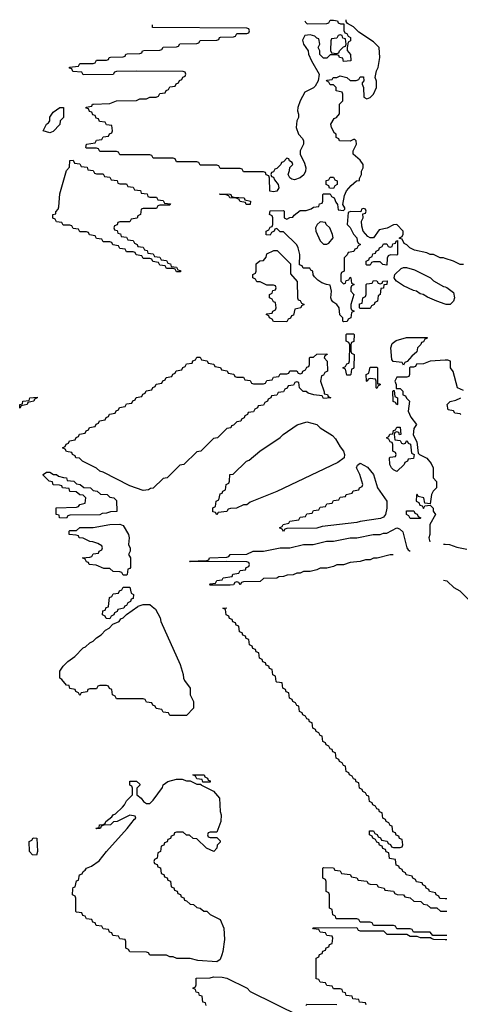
# Model space of a CAD drawing. Header units: inches. Extents: x 2808529 to 2951249, y 860290 to 1033701.
# Tile 148 of 153: x 2907449 to 2910091, y 1027614 to 1033517. Entities that reach past the tile are written whole.
import ezdxf

# ---------------------------------------------------------------- set-up
doc = ezdxf.new("R2010")
doc.units = ezdxf.units.IN
doc.header["$MEASUREMENT"] = 0
for name, color, linetype in [('C9002', 7, 'Continuous'), ('C9003', 7, 'Continuous'), ('C9012', 7, 'Continuous'), ('C9013', 7, 'Continuous')]:
    doc.layers.add(name, color=color, linetype=linetype)

msp = doc.modelspace()

# ---------------------------------------------------------------- linework, layer by layer
at = {"layer": 'C9002', "color": 6}
for points in [[(2908243.7, 1030000), (2908264, 1029984), (2908290.6, 1029930.6), (2908294.8, 1029910), (2908410.4, 1029650.4), (2908430, 1029592), (2908430.7, 1029570), (2908436.3, 1029556.3), (2908470.8, 1029510), (2908471, 1029470), (2908491, 1029430), (2908491.3, 1029390), (2908450, 1029346), (2908350, 1029346), (2908342, 1029362), (2908310, 1029366), (2908302, 1029382), (2908267.3, 1029387.3), (2908262, 1029402), (2908247.3, 1029407.3), (2908242, 1029422), (2908210, 1029426), (2908202, 1029442), (2908190, 1029446), (2908030, 1029446), (2908022, 1029462), (2908006, 1029470), (2908002, 1029502), (2907987.3, 1029507.3), (2907982, 1029522), (2907970, 1029526), (2907930, 1029526), (2907918, 1029522), (2907910, 1029506), (2907870, 1029506), (2907858, 1029502), (2907852.7, 1029487.3), (2907818, 1029482), (2907810, 1029466), (2907802, 1029482), (2907786, 1029490), (2907782, 1029502), (2907750, 1029508), (2907746, 1029526), (2907730, 1029528), (2907702, 1029562), (2907689.4, 1029569.4), (2907689.4, 1029610.6), (2907710, 1029642), (2907738, 1029670), (2907780.2, 1029699.8), (2907829.2, 1029750.8), (2907843.1, 1029756.9), (2907870, 1029782), (2907890, 1029792), (2907908.9, 1029811.1), (2907938, 1029830), (2907963.1, 1029856.9), (2907986, 1029870), (2908007.3, 1029892.7), (2908046, 1029910), (2908054.6, 1029925.4), (2908070, 1029932), (2908088.7, 1029951.3), (2908157.6, 1030000)], [(2908077.3, 1030000), (2908074, 1029990), (2908038, 1029982), (2908034, 1029970), (2908018, 1029962), (2908014, 1029950), (2907998, 1029942), (2907990, 1029926), (2907967.3, 1029927.3), (2907962, 1029942), (2907946, 1029950), (2907947.3, 1029972.7), (2907962, 1029978), (2907967.3, 1029992.7), (2907982, 1029998), (2907982.2, 1030000)], [(2910000, 1028246.6), (2909968.4, 1028248.4), (2909962, 1028262), (2909946, 1028270), (2909942, 1028282), (2909906, 1028290), (2909902, 1028302), (2909886, 1028310), (2909882, 1028322), (2909866, 1028330), (2909862, 1028342), (2909828.7, 1028348.7), (2909822, 1028362), (2909806, 1028370), (2909802, 1028382), (2909766, 1028390), (2909762, 1028402), (2909746, 1028410), (2909742, 1028422), (2909726, 1028430), (2909722, 1028442), (2909707.3, 1028447.3), (2909702, 1028482), (2909667.3, 1028487.3), (2909662, 1028522), (2909647.3, 1028527.3), (2909642, 1028542), (2909627.3, 1028547.3), (2909622, 1028562), (2909607.3, 1028567.3), (2909602, 1028582), (2909590, 1028586), (2909582, 1028602), (2909566, 1028610), (2909562, 1028622), (2909546, 1028630), (2909546, 1028654), (2909570, 1028654), (2909578, 1028638), (2909592.7, 1028632.7), (2909598, 1028618), (2909612.7, 1028612.7), (2909618, 1028598), (2909652.7, 1028592.7), (2909658, 1028578), (2909672.7, 1028572.7), (2909678, 1028558), (2909690, 1028554), (2909730, 1028554), (2909742, 1028558), (2909746, 1028570), (2909742, 1028602), (2909727.3, 1028607.3), (2909722, 1028622), (2909707.3, 1028627.3), (2909702, 1028642), (2909687.3, 1028647.3), (2909682, 1028682), (2909670, 1028686), (2909662, 1028702), (2909646, 1028710), (2909642, 1028722), (2909626, 1028730), (2909622, 1028762), (2909607.3, 1028767.3), (2909602, 1028782), (2909590, 1028786), (2909582, 1028802), (2909566, 1028810), (2909562, 1028822), (2909546, 1028830), (2909542, 1028862), (2909530, 1028866), (2909522, 1028882), (2909506, 1028890), (2909502, 1028902), (2909486, 1028910), (2909482, 1028942), (2909467.3, 1028947.3), (2909462, 1028962), (2909450, 1028966), (2909442, 1028982), (2909426, 1028990), (2909422, 1029002), (2909406, 1029010), (2909402, 1029042), (2909390, 1029046), (2909382, 1029062), (2909366, 1029070), (2909362, 1029082), (2909346, 1029090), (2909342, 1029122), (2909327.3, 1029127.3), (2909322, 1029142), (2909310, 1029146), (2909302, 1029162), (2909286, 1029170), (2909282, 1029182), (2909266, 1029190), (2909262, 1029222), (2909250, 1029226), (2909242, 1029242), (2909226, 1029250), (2909222, 1029262), (2909206, 1029270), (2909202, 1029302), (2909187.3, 1029307.3), (2909182, 1029322), (2909170, 1029326), (2909162, 1029342), (2909146, 1029350), (2909142, 1029362), (2909126, 1029370), (2909122, 1029402), (2909110, 1029406), (2909102, 1029422), (2909086, 1029430), (2909082, 1029442), (2909066, 1029450), (2909062, 1029482), (2909047.3, 1029487.3), (2909042, 1029502), (2909026, 1029510), (2909022, 1029542), (2908990, 1029546), (2908986, 1029550), (2908982, 1029582), (2908966, 1029590), (2908962, 1029622), (2908947.3, 1029627.3), (2908942, 1029642), (2908927.3, 1029647.3), (2908922, 1029662), (2908907.3, 1029667.3), (2908902, 1029682), (2908886, 1029690), (2908882, 1029722), (2908867.3, 1029727.3), (2908862, 1029742), (2908847.3, 1029747.3), (2908842, 1029762), (2908826, 1029770), (2908822, 1029802), (2908807.3, 1029807.3), (2908802, 1029822), (2908787.3, 1029827.3), (2908782, 1029842), (2908767.3, 1029847.3), (2908762, 1029882), (2908747.3, 1029887.3), (2908742, 1029902), (2908727.3, 1029907.3), (2908722, 1029922), (2908707.3, 1029927.3), (2908702, 1029942), (2908686, 1029950), (2908682, 1029982), (2908666, 1029990), (2908690.7, 1029990.7)], [(2910000, 1028026), (2909926, 1028026), (2909910, 1028046), (2909810, 1028046), (2909802, 1028062), (2909790, 1028066), (2909710, 1028066), (2909702, 1028082), (2909690, 1028086), (2909570, 1028086), (2909562, 1028102), (2909550, 1028106), (2909490, 1028106), (2909482, 1028122), (2909470, 1028126), (2909347.3, 1028127.3), (2909342, 1028142), (2909326, 1028150), (2909322, 1028182), (2909306, 1028190), (2909306, 1028270), (2909302, 1028282), (2909286, 1028290), (2909286, 1028350), (2909282, 1028362), (2909266, 1028370), (2909266, 1028430), (2909270, 1028434), (2909330, 1028432), (2909338, 1028418), (2909370, 1028414), (2909378, 1028398), (2909430, 1028392), (2909438, 1028378), (2909471.3, 1028371.3), (2909478, 1028358), (2909530, 1028352), (2909538, 1028338), (2909550, 1028334), (2909590, 1028332), (2909598, 1028318), (2909634, 1028310), (2909638, 1028298), (2909690, 1028292), (2909698, 1028278), (2909712.7, 1028272.7), (2909751.1, 1028271.1), (2909758, 1028258), (2909790, 1028252), (2909812.7, 1028232.7), (2909854, 1028230), (2909870, 1028214), (2909891.3, 1028211.3), (2909912.7, 1028192.7), (2909950, 1028192), (2909972.7, 1028172.7), (2910000, 1028172.2)], [(2909526, 1027610), (2909522, 1027622), (2909487.3, 1027627.3), (2909482, 1027642), (2909447.3, 1027647.3), (2909442, 1027662), (2909407.3, 1027667.3), (2909402, 1027682), (2909387.3, 1027687.3), (2909382, 1027702), (2909370, 1027706), (2909330, 1027706), (2909322, 1027722), (2909290, 1027726), (2909282, 1027742), (2909250, 1027746), (2909242, 1027762), (2909227.3, 1027767.3), (2909226, 1027890), (2909242, 1027898), (2909247.3, 1027912.7), (2909262, 1027918), (2909267.3, 1027932.7), (2909282, 1027938), (2909287.3, 1027952.7), (2909302, 1027958), (2909307.3, 1027972.7), (2909322, 1027978), (2909326, 1028010), (2909322, 1028022), (2909290, 1028026), (2909282, 1028042), (2909250, 1028046), (2909242, 1028062), (2909210, 1028066), (2909207.3, 1028072.7), (2909470, 1028074), (2909478, 1028058), (2909490, 1028054), (2909630, 1028054), (2909650, 1028034), (2909770, 1028034), (2909790, 1028022), (2909830, 1028022), (2909850, 1028014), (2909914, 1028014), (2909914, 1028010), (2909930, 1028004.7), (2910000, 1028002.3)], [(2908567.3, 1027607.3), (2908562, 1027622), (2908547.3, 1027627.3), (2908542, 1027662), (2908527.3, 1027667.3), (2908522, 1027682), (2908507.3, 1027687.3), (2908502, 1027702), (2908486, 1027710), (2908502, 1027718), (2908506, 1027730), (2908506, 1027770), (2908590, 1027772), (2908610, 1027778), (2908663.1, 1027776.9), (2908690, 1027771), (2908812, 1027710), (2908831.1, 1027691.1), (2909130, 1027542)], [(2909167.3, 1027607.3), (2909170, 1027614), (2909350, 1027612)]]:
    msp.add_lwpolyline(points, dxfattribs=at)
for points in [[(2908546, 1028946), (2908542, 1028962), (2908510, 1028966), (2908502, 1028982), (2908486, 1028990), (2908554, 1028990), (2908558, 1028978), (2908574, 1028970), (2908578, 1028958), (2908590, 1028954), (2908590, 1028946)], [(2908450, 1028954), (2908470, 1028954), (2908510, 1028934), (2908534, 1028934), (2908534, 1028930), (2908610, 1028892), (2908646.8, 1028850), (2908650.7, 1028770.7), (2908657.3, 1028750), (2908654, 1028710), (2908630, 1028646), (2908590, 1028646), (2908578, 1028642), (2908574, 1028630), (2908578, 1028618), (2908590, 1028614), (2908630, 1028614), (2908650, 1028594), (2908650, 1028586), (2908632, 1028568), (2908631.3, 1028550), (2908612, 1028530), (2908568, 1028550), (2908510, 1028606), (2908488.7, 1028608.7), (2908467.3, 1028627.3), (2908448.4, 1028628.4), (2908430, 1028646), (2908390, 1028646), (2908378, 1028642), (2908372.7, 1028627.3), (2908358, 1028622), (2908352.7, 1028607.3), (2908338, 1028602), (2908332.7, 1028587.3), (2908318, 1028582), (2908312.7, 1028567.3), (2908298, 1028562), (2908294, 1028530), (2908278, 1028522), (2908274, 1028490), (2908258, 1028482), (2908254, 1028470), (2908258, 1028458), (2908272.7, 1028452.7), (2908278, 1028438), (2908292.7, 1028432.7), (2908298, 1028398), (2908312.7, 1028392.7), (2908318, 1028378), (2908332.7, 1028372.7), (2908338, 1028358), (2908352.7, 1028352.7), (2908358, 1028318), (2908372.7, 1028312.7), (2908378, 1028298), (2908392.7, 1028292.7), (2908398, 1028278), (2908412.7, 1028272.7), (2908418, 1028258), (2908432.7, 1028252.7), (2908438, 1028238), (2908450, 1028234), (2908470, 1028214), (2908491.6, 1028211.6), (2908510, 1028194), (2908531.3, 1028191.3), (2908552.7, 1028172.7), (2908570, 1028172), (2908590, 1028152), (2908650, 1028122), (2908673.4, 1028070), (2908676.7, 1028003.3), (2908667.3, 1027930), (2908660.5, 1027910), (2908650, 1027882), (2908630, 1027869.2), (2908516.4, 1027876.4), (2908470, 1027888), (2908391.6, 1027888.4), (2908370, 1027898), (2908350, 1027898), (2908330, 1027908), (2908230, 1027909), (2908222, 1027922), (2908210, 1027926), (2908110, 1027928), (2908102, 1027942), (2908086, 1027950), (2908086, 1027990), (2908082, 1028002), (2908050, 1028006), (2908042, 1028022), (2908007.3, 1028027.3), (2908002, 1028042), (2907987.3, 1028047.3), (2907982, 1028062), (2907950, 1028066), (2907942, 1028082), (2907907.3, 1028087.3), (2907902, 1028102), (2907887.3, 1028107.3), (2907882, 1028122), (2907850, 1028126), (2907842, 1028142), (2907827.3, 1028147.3), (2907822, 1028162), (2907790, 1028166), (2907786, 1028170), (2907786, 1028250), (2907782, 1028262), (2907766, 1028270), (2907767.3, 1028307.3), (2907770, 1028314), (2907782, 1028318), (2907790, 1028354), (2907802, 1028358), (2907808, 1028390), (2907823.1, 1028396.9), (2907829, 1028410), (2907842, 1028418), (2907849.2, 1028430), (2907878.4, 1028441.6), (2907925.4, 1028474.6), (2907970, 1028530.8), (2908092.9, 1028667.1), (2908136.4, 1028723.6), (2908146, 1028730), (2908142, 1028742), (2908110, 1028748), (2908034, 1028710), (2908012, 1028708), (2907994, 1028690), (2907952.7, 1028687.3), (2907938, 1028682), (2907934, 1028670), (2907927.3, 1028667.3), (2907910, 1028666), (2907906, 1028670), (2907926, 1028674), (2907928, 1028690), (2907948.4, 1028691.6), (2907962, 1028698), (2907966, 1028710), (2908002, 1028738), (2908008.7, 1028750), (2908024, 1028756), (2908064.7, 1028795.3), (2908078, 1028810), (2908090, 1028834), (2908126, 1028870), (2908126, 1028910), (2908122, 1028922), (2908108.4, 1028928.4), (2908108.4, 1028951.6), (2908150, 1028952), (2908170, 1028934), (2908170, 1028928), (2908152, 1028910), (2908152, 1028870), (2908178, 1028850), (2908190.9, 1028830.9), (2908210, 1028818), (2908230, 1028818), (2908250, 1028838), (2908305.2, 1028914.8), (2908309.6, 1028930.4), (2908338, 1028950), (2908390, 1028964.7), (2908423.6, 1028963.6)], [(2907550, 1028508.7), (2907526, 1028510), (2907508, 1028530), (2907506, 1028590), (2907522, 1028598), (2907530, 1028612), (2907551.3, 1028610), (2907556, 1028530)]]:
    msp.add_lwpolyline(points, close=True, dxfattribs=at)
at = {"layer": 'C9003', "color": 6}
msp.add_line((2910000, 1030152.9), (2909990, 1030154), dxfattribs=at)
for points in [[(2909158.7, 1033510.5), (2909162, 1033502), (2909172, 1033492), (2909290, 1033494), (2909302, 1033498), (2909310, 1033514), (2909330, 1033514), (2909354, 1033510), (2909358, 1033498), (2909372.7, 1033492.7), (2909392.7, 1033492.7), (2909392.7, 1033452.7), (2909398, 1033438), (2909410, 1033434), (2909418, 1033418), (2909432, 1033410), (2909432, 1033390), (2909418, 1033382), (2909412, 1033350), (2909412.7, 1033332.7), (2909432, 1033308), (2909434, 1033270), (2909390, 1033266), (2909386, 1033286), (2909366, 1033290), (2909362, 1033302), (2909350, 1033306), (2909310, 1033306), (2909290, 1033286), (2909270, 1033286), (2909248.7, 1033308.7), (2909248, 1033330), (2909238, 1033350), (2909248, 1033370), (2909242, 1033402), (2909230, 1033406), (2909218, 1033418), (2909190, 1033426), (2909158, 1033422), (2909144.7, 1033395.3), (2909151, 1033370), (2909178, 1033330), (2909181, 1033310), (2909198, 1033270), (2909244.7, 1033190), (2909238, 1033150), (2909220.7, 1033119.3), (2909210.7, 1033109.3), (2909158, 1033082), (2909130.7, 1033030), (2909117.3, 1032990), (2909114.8, 1032970), (2909121, 1032950), (2909121, 1032930), (2909111.3, 1032910), (2909106.8, 1032870), (2909120.7, 1032830), (2909144.5, 1032804.5), (2909151.3, 1032790), (2909151, 1032770), (2909131, 1032730), (2909131.1, 1032711.1), (2909156.8, 1032656.8), (2909164, 1032630), (2909162.8, 1032610), (2909153, 1032587), (2909130, 1032569), (2909096.4, 1032556.4), (2909080.2, 1032560.2), (2909068, 1032570), (2909058, 1032590), (2909067.3, 1032612.7), (2909068.4, 1032631.6), (2909086, 1032650), (2909082, 1032662), (2909066, 1032670), (2909062, 1032682), (2909050, 1032686), (2909030, 1032666), (2909018, 1032662), (2909014, 1032650), (2908990, 1032626), (2908978, 1032622), (2908970, 1032606), (2908958, 1032602), (2908954, 1032590), (2908958, 1032578), (2908970, 1032574), (2908976.9, 1032556.9), (2908998, 1032530), (2909002, 1032510), (2908991.3, 1032488.7), (2908970, 1032486), (2908948, 1032490), (2908947.3, 1032567.3), (2908942, 1032582), (2908927.3, 1032587.3), (2908922, 1032602), (2908910, 1032606), (2908790, 1032606), (2908782, 1032622), (2908770, 1032626), (2908650, 1032626), (2908642, 1032642), (2908630, 1032646), (2908530, 1032646), (2908522, 1032662), (2908510, 1032666), (2908390, 1032666), (2908382, 1032682), (2908370, 1032686), (2908250, 1032686), (2908242, 1032702), (2908230, 1032706), (2908050, 1032706), (2908042, 1032722), (2908030, 1032726), (2907930, 1032726), (2907922, 1032742), (2907910, 1032746), (2907850, 1032746), (2907846, 1032750), (2907848.4, 1032771.6), (2907902, 1032778), (2907910, 1032794), (2907942, 1032798), (2907950, 1032814), (2907982, 1032818), (2907987.3, 1032832.7), (2908002, 1032838), (2908006, 1032850), (2908002, 1032882), (2907970, 1032886), (2907962, 1032902), (2907927.3, 1032907.3), (2907922, 1032922), (2907907.3, 1032927.3), (2907902, 1032942), (2907887.3, 1032947.3), (2907882, 1032962), (2907867.3, 1032967.3), (2907862, 1032982), (2907847.3, 1032987.3), (2907847.3, 1032992.7), (2907882, 1032998), (2907886, 1033010), (2907891.6, 1033011.6), (2907990, 1033014), (2908029.1, 1033030.9), (2908150, 1033032), (2908170, 1033042), (2908210, 1033042), (2908230, 1033052), (2908267.3, 1033052.7), (2908282, 1033058), (2908290, 1033074), (2908322, 1033078), (2908327.3, 1033092.7), (2908342, 1033098), (2908350, 1033114), (2908382, 1033118), (2908387.3, 1033132.7), (2908402, 1033138), (2908407.3, 1033152.7), (2908422, 1033158), (2908427.3, 1033172.7), (2908442, 1033178), (2908446, 1033190), (2908442, 1033202), (2908430, 1033206), (2908150, 1033208), (2908030, 1033206), (2908018, 1033202), (2908010, 1033188.7), (2907830, 1033186), (2907822, 1033202), (2907767.3, 1033207.3), (2907762, 1033222), (2907747.3, 1033227.3), (2907747.3, 1033232.7), (2907802, 1033238), (2907810, 1033254), (2907890, 1033254), (2907902, 1033258), (2907910, 1033274), (2907970, 1033274), (2907982, 1033278), (2907986, 1033290), (2907992.7, 1033292.7), (2908070, 1033294), (2908082, 1033298), (2908086, 1033310), (2908092.7, 1033312.7), (2908170, 1033314), (2908182, 1033318), (2908186, 1033330), (2908192.7, 1033332.7), (2908290, 1033334), (2908302, 1033338), (2908308.4, 1033351.6), (2908390, 1033354), (2908402, 1033358), (2908410, 1033372), (2908510, 1033374), (2908522, 1033378), (2908530, 1033392), (2908630, 1033394), (2908642, 1033398), (2908646, 1033410), (2908652.7, 1033412.7), (2908730, 1033414), (2908742, 1033418), (2908750, 1033434), (2908810, 1033434), (2908822, 1033438), (2908826, 1033450), (2908822, 1033462), (2908810, 1033466), (2908246, 1033470), (2908246, 1033486)], [(2910000, 1032085.7), (2909990, 1032089), (2909969.3, 1032089.3), (2909930, 1032109), (2909910, 1032109), (2909890, 1032119), (2909815.3, 1032135.3), (2909789, 1032149), (2909770, 1032168), (2909755.3, 1032175.3), (2909742, 1032202), (2909726, 1032206), (2909726, 1032210), (2909742, 1032218), (2909748, 1032232), (2909748.7, 1032250), (2909710, 1032288.7), (2909690, 1032288), (2909653.2, 1032266.8), (2909603.4, 1032256.6), (2909570.9, 1032209.1), (2909550, 1032208.7), (2909536.5, 1032216.5), (2909509.4, 1032249.4), (2909500.2, 1032280.2), (2909498, 1032310), (2909508, 1032330), (2909506, 1032354), (2909522, 1032358), (2909526, 1032370), (2909522, 1032382), (2909510, 1032386), (2909498, 1032382), (2909494, 1032366), (2909432.7, 1032367.3), (2909418, 1032362), (2909412, 1032290), (2909430.9, 1032270.9), (2909451.1, 1032231.1), (2909471.3, 1032210), (2909472, 1032192), (2909478, 1032178), (2909492, 1032170), (2909478, 1032162), (2909470, 1032146), (2909458, 1032142), (2909452.7, 1032127.3), (2909418, 1032122), (2909412.7, 1032107.3), (2909394, 1032090), (2909394, 1032010), (2909378, 1032002), (2909374, 1031990), (2909374, 1031950), (2909390, 1031934), (2909402, 1031938), (2909407.3, 1031952.7), (2909422, 1031958), (2909430, 1031974), (2909434, 1031970), (2909438, 1031938), (2909454, 1031930), (2909438, 1031922), (2909434, 1031910), (2909434, 1031890), (2909452, 1031870), (2909434, 1031810), (2909434, 1031790), (2909438, 1031778), (2909454, 1031770), (2909438, 1031762), (2909434, 1031730), (2909418, 1031722), (2909412.7, 1031707.3), (2909390, 1031706), (2909386, 1031710), (2909386, 1031730), (2909368.4, 1031748.4), (2909364, 1031790), (2909350, 1031808.7), (2909325.6, 1031825.6), (2909318, 1031838), (2909314, 1031850), (2909319, 1031890), (2909310, 1031926), (2909288.9, 1031928.9), (2909260.4, 1031940.4), (2909236.4, 1031956.4), (2909216.4, 1031976.4), (2909208.4, 1031988.4), (2909206, 1032010), (2909194.6, 1032014.6), (2909188, 1032028), (2909148.4, 1032028.4), (2909142, 1032042), (2909127.3, 1032047.3), (2909128, 1032110), (2909119, 1032150), (2909110, 1032168), (2909030, 1032246), (2909010, 1032246), (2908990, 1032266), (2908978, 1032262), (2908974, 1032250), (2908958, 1032242), (2908950, 1032226), (2908927.3, 1032227.3), (2908926, 1032250), (2908942, 1032258), (2908950, 1032274), (2908962, 1032278), (2908966, 1032290), (2908966, 1032330), (2908962, 1032342), (2908946, 1032350), (2908950, 1032372), (2909030, 1032374), (2909034, 1032370), (2909034, 1032330), (2909050, 1032322), (2909068, 1032332), (2909087.3, 1032332.7), (2909095.3, 1032344.7), (2909130, 1032374), (2909167.3, 1032372.7), (2909196.4, 1032383.6), (2909210, 1032394), (2909242, 1032398), (2909247.3, 1032412.7), (2909262, 1032418), (2909266, 1032430), (2909266, 1032470), (2909270, 1032474), (2909310, 1032474), (2909318, 1032458), (2909334, 1032450), (2909343.6, 1032423.6), (2909354, 1032410), (2909358, 1032378), (2909390, 1032374), (2909398, 1032382), (2909398, 1032390), (2909386, 1032410), (2909397.2, 1032462.8), (2909409, 1032491), (2909436.4, 1032523.6), (2909468.4, 1032551.6), (2909486, 1032554), (2909486, 1032566), (2909498, 1032590), (2909498, 1032610), (2909508.7, 1032630), (2909508.7, 1032650), (2909490, 1032675.3), (2909448, 1032710), (2909448.7, 1032730), (2909468, 1032770), (2909466, 1032790), (2909458, 1032798), (2909450, 1032798), (2909431.1, 1032788.9), (2909366, 1032790), (2909362, 1032802), (2909346, 1032810), (2909346, 1032830), (2909336.4, 1032836.4), (2909318, 1032870), (2909315.3, 1032890), (2909335.3, 1032924.7), (2909348.4, 1032931.6), (2909367.3, 1032952.7), (2909366, 1033010), (2909386, 1033030), (2909386, 1033070), (2909382, 1033082), (2909346, 1033090), (2909346, 1033110), (2909330, 1033126), (2909310, 1033126), (2909302, 1033142), (2909288, 1033150), (2909290, 1033154), (2909322, 1033158), (2909328.9, 1033171.1), (2909350, 1033171.3), (2909370, 1033181), (2909410.7, 1033170.7), (2909430, 1033152), (2909467.3, 1033152.7), (2909482, 1033158), (2909490, 1033174), (2909510, 1033174), (2909512, 1033150), (2909502, 1033138), (2909502, 1033130), (2909511.3, 1033110), (2909512, 1033052), (2909530, 1033042), (2909550, 1033051.3), (2909570, 1033071.3), (2909589.3, 1033110), (2909589.3, 1033149.3), (2909581.2, 1033170), (2909589, 1033210), (2909599, 1033230), (2909609.2, 1033290.8), (2909605.2, 1033350), (2909570, 1033384), (2909482.7, 1033442.7), (2909450, 1033474), (2909414.6, 1033494.6), (2909407.3, 1033507.3), (2909407.2, 1033517.2)], [(2910000, 1031812), (2909949.3, 1031829.3), (2909893.6, 1031853.6), (2909869.1, 1031869.1), (2909850, 1031874), (2909829.1, 1031889.1), (2909810, 1031893.2), (2909750, 1031921.2), (2909708, 1031950), (2909700.2, 1031960.2), (2909695.3, 1031970), (2909698, 1031990), (2909735.5, 1032024.5), (2909750, 1032032), (2909768.4, 1032031.6), (2909816.8, 1032016.8), (2909912, 1031970), (2909931.1, 1031951.1), (2909990, 1031918), (2910000, 1031914.7)], [(2910000, 1031475.9), (2909909.3, 1031470.7), (2909870, 1031454), (2909828.4, 1031451.6), (2909822, 1031438), (2909810, 1031434), (2909790, 1031434), (2909786, 1031430), (2909786, 1031390), (2909782, 1031378), (2909770, 1031374), (2909710, 1031374), (2909698, 1031350), (2909706, 1031330), (2909706, 1031306), (2909730, 1031306), (2909746, 1031290), (2909747.3, 1031267.3), (2909762, 1031262), (2909767.3, 1031247.3), (2909786, 1031230), (2909778, 1031170), (2909795.1, 1031135.1), (2909828, 1031090), (2909812.9, 1031067.1), (2909808, 1031028), (2909830, 1030986), (2909838, 1030918), (2909846, 1030910), (2909890, 1030888.7), (2909917.2, 1030857.2), (2909929, 1030830), (2909928.7, 1030770), (2909948.4, 1030748.4), (2909948.7, 1030710), (2909928, 1030690), (2909918, 1030670), (2909910, 1030614), (2909878, 1030618), (2909871.3, 1030651.3), (2909838, 1030658), (2909831.6, 1030671.6), (2909827.3, 1030667.3), (2909826, 1030630), (2909842, 1030622), (2909847.3, 1030607.3), (2909862, 1030602), (2909870, 1030586), (2909878, 1030602), (2909910, 1030606), (2909928, 1030588), (2909928.7, 1030570), (2909942, 1030550), (2909909.1, 1030490.9), (2909908.4, 1030431.6), (2909902, 1030410), (2909907.6, 1030387.6)], [(2909688.5, 1030308.5), (2909670, 1030309), (2909592, 1030288), (2909570, 1030288), (2909550, 1030279), (2909522, 1030278), (2909490, 1030268), (2909430, 1030262), (2909390, 1030248), (2909350, 1030248), (2909330, 1030238), (2909291.1, 1030228.9), (2909250, 1030228), (2909230, 1030218), (2909191.1, 1030208.9), (2909150, 1030208), (2909130, 1030198), (2909110, 1030198), (2909088.4, 1030188.4), (2909052.7, 1030187.3), (2909030, 1030178), (2909003.6, 1030176.4), (2908990, 1030168), (2908910, 1030166), (2908890, 1030148), (2908790, 1030146), (2908778, 1030142), (2908770, 1030128), (2908762, 1030142), (2908750, 1030146), (2908738, 1030142), (2908731.6, 1030128.4), (2908710, 1030126), (2908590, 1030126), (2908586, 1030130), (2908590, 1030134), (2908622, 1030138), (2908630, 1030154), (2908662, 1030158), (2908668.4, 1030171.6), (2908722, 1030178), (2908727.3, 1030192.7), (2908762, 1030198), (2908770, 1030214), (2908802, 1030218), (2908807.3, 1030232.7), (2908822, 1030238), (2908826, 1030250), (2908822, 1030262), (2908810, 1030266), (2908690, 1030268), (2908470, 1030266), (2908466, 1030270), (2908570, 1030274), (2908582, 1030278), (2908586, 1030290), (2908589.1, 1030290.9), (2908690, 1030294), (2908702, 1030298), (2908710, 1030311), (2908810, 1030312), (2908849.3, 1030330.7), (2908910, 1030331.3), (2909010, 1030351), (2909068.4, 1030351.6), (2909150, 1030371), (2909208.4, 1030371.6), (2909289.1, 1030390.9), (2909330, 1030391.3), (2909431.1, 1030411.1), (2909470, 1030411.3), (2909569.1, 1030430.9), (2909610, 1030431.3), (2909630, 1030438), (2909650, 1030438), (2909710, 1030470.8), (2909725.4, 1030465.4), (2909746.4, 1030446.4), (2909770.9, 1030350.9), (2909778, 1030338), (2909790.6, 1030330.6)], [(2909990, 1030372.7), (2910000, 1030371.9)], [(2907982.2, 1030000), (2907987.3, 1030052.7), (2908002, 1030058), (2908010, 1030074), (2908042, 1030078), (2908047.3, 1030092.7), (2908062, 1030098), (2908070, 1030114), (2908110, 1030114), (2908118, 1030078), (2908132, 1030070), (2908130, 1030046), (2908118, 1030042), (2908114, 1030030), (2908098, 1030022), (2908090, 1030006), (2908078, 1030002), (2908077.3, 1030000)], [(2908157.6, 1030000), (2908159, 1030001), (2908189.1, 1030010.9), (2908230, 1030010.8), (2908243.7, 1030000)]]:
    msp.add_lwpolyline(points, dxfattribs=at)
for points in [[(2909370, 1033426), (2909358, 1033422), (2909350, 1033406), (2909318, 1033402), (2909314, 1033390), (2909312.7, 1033332.7), (2909318, 1033318), (2909350, 1033314), (2909362, 1033318), (2909366, 1033330), (2909390, 1033354), (2909402, 1033358), (2909406, 1033370), (2909402, 1033402), (2909387.3, 1033407.3), (2909382, 1033422)], [(2907630, 1032838), (2907589.2, 1032850), (2907609, 1032890), (2907622, 1032898), (2907628.7, 1032910), (2907630, 1032932), (2907650, 1032962), (2907690, 1032991), (2907711.3, 1032991.3), (2907712, 1032930), (2907692, 1032910), (2907690, 1032888), (2907650, 1032846)], [(2907910, 1032594), (2907950, 1032594), (2907958, 1032578), (2907990, 1032574), (2907998, 1032558), (2908032.7, 1032552.7), (2908038, 1032538), (2908050, 1032534), (2908090, 1032534), (2908098, 1032518), (2908130, 1032514), (2908138, 1032498), (2908172.7, 1032492.7), (2908178, 1032478), (2908212.7, 1032472.7), (2908218, 1032458), (2908230, 1032454), (2908270, 1032454), (2908278, 1032438), (2908310, 1032434), (2908318, 1032418), (2908352.7, 1032412.7), (2908350, 1032406), (2908290, 1032406), (2908278, 1032402), (2908270, 1032386), (2908190, 1032386), (2908178, 1032382), (2908174, 1032350), (2908158, 1032342), (2908152.7, 1032327.3), (2908118, 1032322), (2908110, 1032306), (2908050, 1032306), (2908038, 1032302), (2908032.7, 1032287.3), (2908018, 1032282), (2908014, 1032270), (2908018, 1032258), (2908032.7, 1032252.7), (2908038, 1032238), (2908052.7, 1032232.7), (2908058, 1032218), (2908090, 1032214), (2908098, 1032198), (2908130, 1032194), (2908138, 1032178), (2908154, 1032170), (2908158, 1032158), (2908190, 1032154), (2908198, 1032138), (2908212.7, 1032132.7), (2908218, 1032118), (2908250, 1032114), (2908258, 1032098), (2908290, 1032094), (2908298, 1032078), (2908330, 1032074), (2908338, 1032058), (2908352.7, 1032052.7), (2908358, 1032038), (2908390, 1032034), (2908398, 1032018), (2908412.7, 1032012.7), (2908414, 1032006), (2908410, 1032006), (2908390, 1032006), (2908382, 1032022), (2908370, 1032026), (2908330, 1032026), (2908322, 1032042), (2908290, 1032046), (2908282, 1032062), (2908247.3, 1032067.3), (2908242, 1032082), (2908230, 1032086), (2908190, 1032086), (2908182, 1032102), (2908147.3, 1032107.3), (2908142, 1032122), (2908130, 1032126), (2908090, 1032126), (2908082, 1032142), (2908050, 1032146), (2908042, 1032162), (2908007.3, 1032167.3), (2908002, 1032182), (2907990, 1032186), (2907950, 1032186), (2907942, 1032202), (2907910, 1032206), (2907902, 1032222), (2907867.3, 1032227.3), (2907862, 1032242), (2907850, 1032246), (2907810, 1032246), (2907802, 1032262), (2907770, 1032266), (2907762, 1032282), (2907750, 1032286), (2907710, 1032286), (2907702, 1032302), (2907670, 1032306), (2907662, 1032322), (2907647.3, 1032327.3), (2907648, 1032350), (2907666, 1032354), (2907666, 1032366), (2907679, 1032381), (2907684, 1032396), (2907690, 1032474), (2907730, 1032614), (2907747.3, 1032632.7), (2907750, 1032672), (2907770, 1032674), (2907778, 1032658), (2907810, 1032654), (2907818, 1032638), (2907852.7, 1032632.7), (2907858, 1032618), (2907890, 1032614), (2907898, 1032598)], [(2909330, 1032506), (2909307.3, 1032507.3), (2909302, 1032522), (2909286, 1032530), (2909287.3, 1032552.7), (2909302, 1032558), (2909310, 1032574), (2909330, 1032574), (2909338, 1032558), (2909351.6, 1032551.6), (2909351.6, 1032528.4), (2909338, 1032522)], [(2908830, 1032408.7), (2908806, 1032410), (2908802, 1032422), (2908770, 1032428), (2908762, 1032442), (2908747.3, 1032447.3), (2908708.9, 1032448.9), (2908702, 1032462), (2908687.3, 1032467.3), (2908650, 1032468.7), (2908646, 1032474), (2908708.4, 1032471.6), (2908714, 1032470), (2908718, 1032458), (2908732.7, 1032452.7), (2908794, 1032450), (2908798, 1032438), (2908832, 1032430)], [(2909250, 1032306), (2909231.6, 1032288.4), (2909222, 1032270), (2909224.7, 1032250), (2909250, 1032191.3), (2909270, 1032171.3), (2909290, 1032171.3), (2909302, 1032178), (2909328, 1032210), (2909324, 1032230), (2909309, 1032269), (2909286, 1032290), (2909282, 1032302)], [(2909710, 1032106), (2909672.7, 1032107.3), (2909658, 1032102), (2909652.7, 1032087.3), (2909650, 1032046), (2909626, 1032050), (2909610, 1032066), (2909570, 1032066), (2909558, 1032062), (2909550, 1032046), (2909530, 1032046), (2909526, 1032050), (2909526, 1032070), (2909542, 1032078), (2909546, 1032090), (2909562, 1032098), (2909567.3, 1032112.7), (2909582, 1032118), (2909586, 1032130), (2909602, 1032138), (2909606, 1032150), (2909622, 1032158), (2909630, 1032174), (2909650, 1032174), (2909658, 1032158), (2909670, 1032154), (2909682, 1032158), (2909687.3, 1032172.7), (2909702, 1032178), (2909706, 1032190), (2909714, 1032194), (2909714, 1032110)], [(2909050, 1031706), (2908970, 1031708), (2908962, 1031722), (2908946, 1031730), (2908942, 1031742), (2908926, 1031750), (2908930, 1031754), (2908962, 1031758), (2908966, 1031770), (2908982, 1031778), (2908986, 1031790), (2908982, 1031822), (2908970, 1031826), (2908962, 1031842), (2908946, 1031850), (2908946, 1031870), (2908962, 1031878), (2908967.3, 1031892.7), (2908982, 1031898), (2908986, 1031910), (2908982, 1031922), (2908970, 1031926), (2908930, 1031926), (2908890, 1031946), (2908870, 1031946), (2908862, 1031962), (2908846, 1031970), (2908846, 1031990), (2908862, 1031998), (2908866, 1032010), (2908867.3, 1032052.7), (2908888.4, 1032071.6), (2908910, 1032074), (2908927.3, 1032092.7), (2908930, 1032114), (2908972.7, 1032132.7), (2908992.7, 1032132.7), (2909072.7, 1032052.7), (2909072.7, 1031992.7), (2909112.7, 1031947.3), (2909114, 1031850), (2909118, 1031838), (2909130, 1031834), (2909138, 1031818), (2909154, 1031810), (2909138, 1031802), (2909134, 1031790), (2909098, 1031782), (2909090, 1031746), (2909078, 1031742), (2909072.7, 1031727.3), (2909058, 1031722)], [(2909610, 1031934), (2909622, 1031938), (2909626, 1031950), (2909652, 1031952), (2909650, 1031928.7), (2909632.7, 1031927.3), (2909630, 1031908), (2909614, 1031906), (2909611.1, 1031868.9), (2909598, 1031862), (2909594, 1031830), (2909578, 1031822), (2909574, 1031810), (2909558, 1031802), (2909550, 1031786), (2909490, 1031786), (2909486, 1031790), (2909487.3, 1031812.7), (2909502, 1031818), (2909506, 1031850), (2909522, 1031858), (2909526, 1031870), (2909526, 1031930), (2909530, 1031934), (2909562, 1031938), (2909570, 1031954), (2909591.3, 1031951.3), (2909598, 1031938)], [(2909410, 1031386), (2909402, 1031422), (2909386, 1031430), (2909402, 1031438), (2909410, 1031454), (2909422, 1031458), (2909427.3, 1031472.7), (2909428, 1031568), (2909422, 1031582), (2909406, 1031590), (2909406, 1031630), (2909410, 1031634), (2909450, 1031634), (2909454, 1031630), (2909451.6, 1031588.4), (2909438, 1031582), (2909434, 1031570), (2909434, 1031530), (2909438, 1031518), (2909454, 1031510), (2909452.7, 1031432.7), (2909450, 1031426), (2909438, 1031422), (2909434, 1031390), (2909430, 1031386)], [(2909750, 1031446), (2909742, 1031462), (2909688, 1031468), (2909680.4, 1031480.4), (2909674, 1031550), (2909683.2, 1031576.8), (2909705.6, 1031594.4), (2909769.1, 1031610.9), (2909892.7, 1031612.7), (2909890, 1031606), (2909878, 1031602), (2909870, 1031586), (2909858, 1031582), (2909854, 1031570), (2909834, 1031550), (2909830, 1031526), (2909799.6, 1031500.4), (2909772.7, 1031467.3), (2909758, 1031462)], [(2909270, 1031246), (2909262, 1031262), (2909212.7, 1031267.3), (2909178, 1031278), (2909167.3, 1031287.3), (2909148.4, 1031288.4), (2909126, 1031310), (2909122, 1031342), (2909110, 1031346), (2909098, 1031342), (2909090, 1031326), (2909058, 1031322), (2909052.7, 1031307.3), (2909038, 1031302), (2909030, 1031286), (2908998, 1031282), (2908990, 1031266), (2908958, 1031262), (2908954, 1031250), (2908938, 1031242), (2908934, 1031230), (2908918, 1031222), (2908910, 1031206), (2908878, 1031202), (2908874, 1031190), (2908858, 1031182), (2908850, 1031166), (2908818, 1031162), (2908814, 1031150), (2908798, 1031142), (2908794, 1031130), (2908778, 1031122), (2908774, 1031110), (2908750, 1031106), (2908730, 1031086), (2908718, 1031082), (2908714, 1031070), (2908690, 1031066), (2908634, 1031010), (2908610, 1031006), (2908534, 1030930), (2908510, 1030926), (2908434, 1030850), (2908410, 1030846), (2908334, 1030770), (2908310, 1030766), (2908250, 1030708), (2908232.7, 1030707.3), (2908222, 1030698), (2908190, 1030694), (2908110, 1030722.7), (2907950, 1030805.2), (2907928.7, 1030810), (2907909.2, 1030829.2), (2907826, 1030870), (2907808, 1030888), (2907786, 1030890), (2907782, 1030902), (2907766, 1030910), (2907762, 1030922), (2907728.7, 1030928.7), (2907722, 1030942), (2907706, 1030950), (2907722, 1030958), (2907727.3, 1030972.7), (2907742, 1030978), (2907747.3, 1030992.7), (2907782, 1030998), (2907787.3, 1031012.7), (2907802, 1031018), (2907807.3, 1031032.7), (2907842, 1031038), (2907847.3, 1031052.7), (2907862, 1031058), (2907867.3, 1031072.7), (2907902, 1031078), (2907907.3, 1031092.7), (2907922, 1031098), (2907927.3, 1031112.7), (2907962, 1031118), (2907967.3, 1031132.7), (2907982, 1031138), (2907987.3, 1031152.7), (2908022, 1031158), (2908027.3, 1031172.7), (2908042, 1031178), (2908047.3, 1031192.7), (2908082, 1031198), (2908090, 1031214), (2908122, 1031218), (2908127.3, 1031232.7), (2908142, 1031238), (2908147.3, 1031252.7), (2908182, 1031258), (2908187.3, 1031272.7), (2908202, 1031278), (2908207.3, 1031292.7), (2908242, 1031298), (2908247.3, 1031312.7), (2908262, 1031318), (2908267.3, 1031332.7), (2908302, 1031338), (2908307.3, 1031352.7), (2908322, 1031358), (2908327.3, 1031372.7), (2908362, 1031378), (2908367.3, 1031392.7), (2908382, 1031398), (2908387.3, 1031412.7), (2908422, 1031418), (2908427.3, 1031432.7), (2908442, 1031438), (2908450, 1031454), (2908482, 1031458), (2908487.3, 1031472.7), (2908502, 1031478), (2908510, 1031494), (2908530, 1031494), (2908538, 1031478), (2908572.7, 1031472.7), (2908578, 1031458), (2908612.7, 1031452.7), (2908618, 1031438), (2908652.7, 1031432.7), (2908658, 1031418), (2908692.7, 1031412.7), (2908698, 1031398), (2908732.7, 1031392.7), (2908738, 1031378), (2908750, 1031374), (2908790, 1031374), (2908798, 1031358), (2908830, 1031354), (2908838, 1031338), (2908850, 1031334), (2908910, 1031334), (2908922, 1031338), (2908930, 1031354), (2908962, 1031358), (2908970, 1031374), (2909002, 1031378), (2909010, 1031394), (2909050, 1031394), (2909062, 1031398), (2909068.4, 1031411.6), (2909110, 1031412), (2909118, 1031398), (2909130, 1031394), (2909142, 1031398), (2909146, 1031410), (2909162, 1031418), (2909170, 1031434), (2909182, 1031438), (2909186, 1031450), (2909186, 1031490), (2909190, 1031494), (2909210, 1031494), (2909230, 1031512), (2909290, 1031514), (2909292, 1031510), (2909278, 1031502), (2909274, 1031490), (2909292, 1031470), (2909294, 1031410), (2909278, 1031402), (2909270, 1031386), (2909258, 1031382), (2909252, 1031350), (2909274, 1031286), (2909274, 1031274), (2909294, 1031270), (2909298, 1031258), (2909314, 1031250)], [(2909594, 1031334), (2909606, 1031334), (2909610, 1031332), (2909611, 1031329), (2909598, 1031322), (2909590, 1031306), (2909586, 1031310), (2909586, 1031350), (2909582, 1031362), (2909550, 1031366), (2909538, 1031362), (2909532, 1031348), (2909528, 1031350), (2909526, 1031390), (2909542, 1031398), (2909550, 1031434), (2909590, 1031434), (2909594, 1031430)], [(2909710, 1031208), (2909702, 1031222), (2909688.9, 1031228.9), (2909686, 1031290), (2909690, 1031294), (2909694, 1031294), (2909698, 1031258), (2909714, 1031250), (2909714, 1031210)], [(2907450, 1031188.7), (2907448.7, 1031210), (2907466, 1031214), (2907468, 1031230), (2907506, 1031234), (2907510, 1031251), (2907554, 1031254), (2907554, 1031250), (2907538, 1031242), (2907534, 1031230), (2907498, 1031222), (2907494, 1031210), (2907458, 1031202)], [(2908630, 1030548), (2908622, 1030562), (2908607.3, 1030567.3), (2908606, 1030590), (2908622, 1030598), (2908626, 1030630), (2908642, 1030638), (2908650, 1030674), (2908662, 1030678), (2908666, 1030690), (2908682, 1030698), (2908686, 1030730), (2908702, 1030738), (2908706, 1030750), (2908708, 1030790), (2908728, 1030792), (2908808.7, 1030870), (2908824, 1030876), (2908889.5, 1030930.5), (2909010, 1031011.3), (2909029.4, 1031030.6), (2909112.3, 1031087.7), (2909170, 1031106.8), (2909230.7, 1031090.7), (2909251.3, 1031070), (2909324.1, 1031024.1), (2909343.4, 1031003.4), (2909370, 1030956), (2909390.8, 1030930), (2909397.3, 1030910), (2909394.8, 1030890), (2909357.3, 1030862.7), (2908990.5, 1030689.5), (2908830, 1030624), (2908810, 1030609.2), (2908790, 1030608.7), (2908748.7, 1030588.7), (2908712.7, 1030587.3), (2908698, 1030582), (2908690, 1030568), (2908638, 1030562)], [(2909727.3, 1031027.3), (2909722, 1031042), (2909710, 1031046), (2909698, 1031042), (2909694, 1031030), (2909698, 1030998), (2909730, 1030994), (2909738, 1030978), (2909750, 1030974), (2909762, 1030978), (2909767.3, 1030992.7), (2909772.7, 1030992.7), (2909778, 1030978), (2909792, 1030972), (2909798, 1030918), (2909814, 1030910), (2909810, 1030886), (2909778, 1030882), (2909774, 1030870), (2909758, 1030862), (2909754, 1030850), (2909710, 1030808.7), (2909690, 1030818), (2909678, 1030830), (2909668.7, 1030850), (2909666, 1030890), (2909670, 1030894), (2909702, 1030898), (2909706, 1030910), (2909702, 1030922), (2909686, 1030930), (2909686, 1030970), (2909682, 1030982), (2909670, 1030986), (2909662, 1031002), (2909648, 1031010), (2909662, 1031018), (2909668.4, 1031031.6), (2909686, 1031034), (2909690, 1031054), (2909702, 1031058), (2909710, 1031074), (2909730, 1031074), (2909734, 1031030)], [(2909030, 1030449), (2909022, 1030462), (2909006, 1030470), (2909022, 1030478), (2909028.4, 1030491.6), (2909062, 1030498), (2909068.4, 1030511.6), (2909122, 1030518), (2909130, 1030534), (2909162, 1030538), (2909170, 1030554), (2909202, 1030558), (2909210, 1030574), (2909242, 1030578), (2909250, 1030594), (2909282, 1030598), (2909290, 1030614), (2909322, 1030618), (2909330, 1030634), (2909362, 1030638), (2909370, 1030654), (2909402, 1030658), (2909406, 1030670), (2909442, 1030678), (2909448.4, 1030691.6), (2909482, 1030698), (2909486, 1030710), (2909502, 1030718), (2909506, 1030730), (2909489, 1030790), (2909469.3, 1030830), (2909474.6, 1030845.4), (2909490, 1030858), (2909534.9, 1030834.9), (2909570.6, 1030790.6), (2909594, 1030710), (2909650.5, 1030630), (2909650.6, 1030589.4), (2909642.8, 1030550), (2909630, 1030534), (2909613.2, 1030526.8), (2909490, 1030509.2), (2909470, 1030502.7), (2909262, 1030478), (2909230, 1030469.2), (2909050, 1030466), (2909038, 1030462)], [(2907730, 1030528), (2907688, 1030530), (2907686, 1030546), (2907668, 1030550), (2907668, 1030590), (2907790, 1030594), (2907802, 1030598), (2907808.7, 1030611.3), (2907842, 1030618), (2907846, 1030650), (2907830, 1030666), (2907808.7, 1030668.7), (2907787.3, 1030687.3), (2907749.1, 1030689.1), (2907746, 1030706), (2907706, 1030710), (2907702, 1030722), (2907687.3, 1030727.3), (2907649.1, 1030729.1), (2907646, 1030746), (2907626, 1030750), (2907590, 1030786), (2907589.4, 1030790.6), (2907610, 1030804.7), (2907630, 1030804.7), (2907651.3, 1030791.3), (2907670, 1030791), (2907681, 1030781), (2907711.6, 1030771.6), (2907730, 1030771.3), (2907734, 1030754), (2907774, 1030750), (2907790, 1030734), (2907811.3, 1030731.3), (2907832.7, 1030712.7), (2907874, 1030710), (2907890, 1030694), (2907914, 1030690), (2907932.7, 1030672.7), (2907974, 1030670), (2907990, 1030654), (2908014, 1030650), (2908030, 1030634), (2908031, 1030569), (2907992.7, 1030567.3), (2907970, 1030558), (2907943.6, 1030556.4), (2907928.4, 1030548.4), (2907750, 1030546), (2907738, 1030542)], [(2909790, 1030526), (2909782, 1030542), (2909768, 1030550), (2909768, 1030572), (2909812.7, 1030572.7), (2909818, 1030558), (2909832.7, 1030552.7), (2909838, 1030538), (2909854, 1030530), (2909850, 1030526)], [(2908070, 1030186), (2908062, 1030202), (2908050, 1030206), (2908008.4, 1030208.4), (2907990, 1030226), (2907952.7, 1030227.3), (2907907.3, 1030247.3), (2907866, 1030250), (2907862, 1030262), (2907850, 1030266), (2907842, 1030282), (2907826, 1030290), (2907870, 1030294), (2907882, 1030298), (2907890, 1030314), (2907922, 1030318), (2907926, 1030330), (2907942, 1030338), (2907946, 1030350), (2907942, 1030362), (2907916.4, 1030376.4), (2907887.3, 1030387.3), (2907870, 1030388), (2907830, 1030408), (2907806, 1030410), (2907802, 1030422), (2907787.3, 1030427.3), (2907746, 1030430), (2907746, 1030450), (2907750, 1030454), (2907790, 1030454), (2907810, 1030472), (2907890, 1030472), (2907990, 1030491.3), (2908050, 1030492), (2908070, 1030484.7), (2908101, 1030430), (2908106, 1030410), (2908102, 1030370), (2908111.6, 1030348.4), (2908112, 1030330), (2908102, 1030310), (2908114, 1030290), (2908112.7, 1030232.7), (2908110, 1030226), (2908098, 1030222), (2908094, 1030190), (2908090, 1030186)]]:
    msp.add_lwpolyline(points, close=True, dxfattribs=at)
at = {"layer": 'C9012', "color": 6}
for p, q in [((2910010, 1028246), (2910000, 1028246.6)), ((2910000, 1028002.3), (2910010, 1028002))]:
    msp.add_line(p, q, dxfattribs=at)
for points in [[(2910000, 1028172.2), (2910010, 1028172)], [(2910010, 1028026), (2910000, 1028026)]]:
    msp.add_lwpolyline(points, dxfattribs=at)
at = {"layer": 'C9013', "color": 6}
for points in [[(2910110, 1032049), (2910090, 1032049.2), (2910050, 1032069), (2910000, 1032085.7)], [(2910000, 1031914.7), (2910010, 1031911.3), (2910050, 1031882), (2910056, 1031850), (2910051, 1031830), (2910030, 1031809), (2910006, 1031810), (2910000, 1031812)], [(2910110, 1031294), (2910074, 1031310), (2910047.5, 1031407.5), (2910032, 1031430), (2910031.3, 1031470), (2910016.9, 1031476.9), (2910000, 1031475.9)], [(2910094, 1031150), (2910090, 1031154), (2910058, 1031158), (2910050, 1031172), (2910018, 1031178), (2910012, 1031210), (2910030, 1031228), (2910064.7, 1031235.3), (2910094, 1031250)], [(2910000, 1030371.9), (2910026, 1030370), (2910070, 1030354), (2910130, 1030342)], [(2910166.1, 1030000), (2910151, 1030031), (2910091.1, 1030091.1), (2910054, 1030110), (2910011.6, 1030151.6), (2910000, 1030152.9)]]:
    msp.add_lwpolyline(points, dxfattribs=at)

doc.saveas('drawing.dxf')
